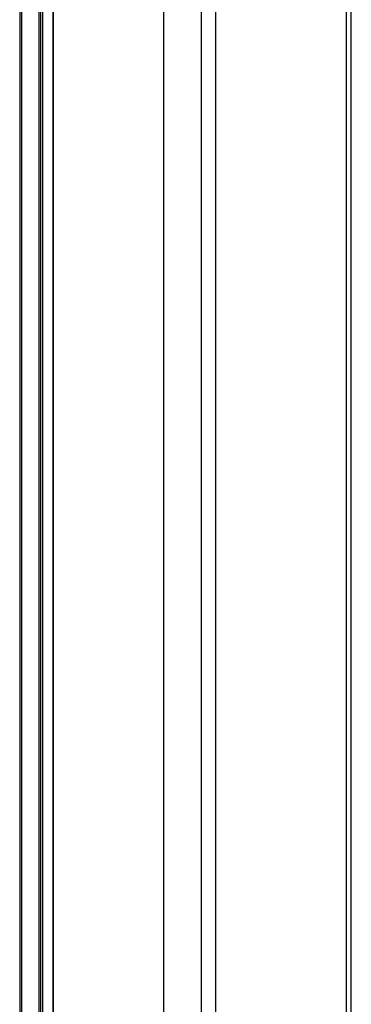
# Model space of a CAD drawing. Header units: millimetres. Extents: x 2845.84 to 2846.96, y 2905.71 to 2908.01.
# Tile 32 of 33: x 2846.5664 to 2846.5996, y 2907.3353 to 2907.4339. Entities that reach past the tile are written whole.
import ezdxf

# ---------------------------------------------------------------- set-up
doc = ezdxf.new("R2010")
doc.units = ezdxf.units.MM
doc.layers.add('SANINDUSA', color=3, linetype='Continuous')

msp = doc.modelspace()

# ---------------------------------------------------------------- linework, layer by layer
at = {"layer": 'SANINDUSA', "linetype": 'Continuous'}
for p, q in [((2846.566402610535, 2907.855976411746), (2846.566402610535, 2905.952696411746)), ((2846.566592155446, 2907.855976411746), (2846.566592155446, 2905.952696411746)), ((2846.568302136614, 2907.855976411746), (2846.568302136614, 2905.952696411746)), ((2846.568472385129, 2907.855976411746), (2846.568472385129, 2905.952696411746)), ((2846.568479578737, 2907.855976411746), (2846.568479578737, 2905.952696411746)), ((2846.568669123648, 2907.855976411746), (2846.568669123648, 2905.952696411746)), ((2846.569718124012, 2907.855976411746), (2846.569718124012, 2905.952696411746)), ((2846.569748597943, 2907.855976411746), (2846.569748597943, 2905.952696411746)), ((2846.580782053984, 2907.855976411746), (2846.580782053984, 2905.952696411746)), ((2846.584563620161, 2907.855976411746), (2846.584563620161, 2905.952696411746)), ((2846.585993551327, 2907.855976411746), (2846.585993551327, 2905.952696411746)), ((2846.599080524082, 2907.856045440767), (2846.599080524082, 2905.952614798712)), ((2846.59957667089, 2905.952696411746), (2846.59957667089, 2907.855976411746))]:
    msp.add_line(p, q, dxfattribs=at)

doc.saveas('drawing.dxf')
